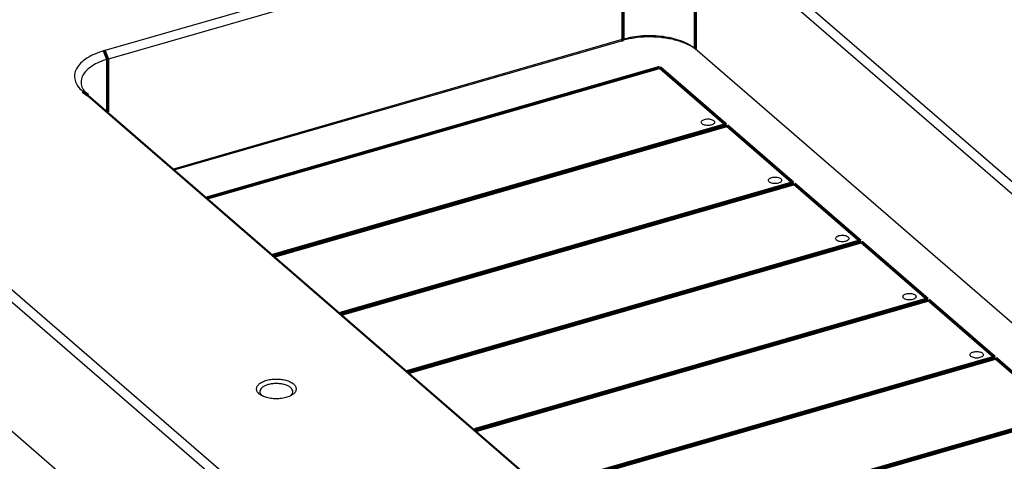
# Model space of a CAD drawing. Header units: inches. Extents: x -28 to 813, y -36 to 558.
# Tile 49 of 93: x 257 to 332, y 398 to 432. Entities that reach past the tile are written whole.
import ezdxf

# ---------------------------------------------------------------- set-up
doc = ezdxf.new("R2010")
doc.units = ezdxf.units.IN

# ---------------------------------------------------------------- blocks, each defined once
blk = doc.blocks.new('N2605-96570_pcb__1', base_point=(77.77, 195.798))
at = {"color": 3, "linetype": 'Continuous', "const_width": 0.25}
for points in [[(271.62, 418.345), (305.863, 428.231)], [(305.863, 428.231), (310.863, 423.9)], [(310.863, 423.9), (276.62, 414.015)], [(276.7, 413.946), (310.943, 423.831)], [(310.943, 423.831), (315.943, 419.501)], [(315.943, 419.501), (281.7, 409.616)], [(281.78, 409.547), (316.023, 419.432)], [(316.023, 419.432), (321.023, 415.102)], [(321.023, 415.102), (286.78, 405.216)], [(286.86, 405.147), (321.103, 415.032)], [(321.103, 415.032), (326.103, 410.702)], [(326.103, 410.702), (291.86, 400.817)], [(291.94, 400.748), (326.183, 410.633)], [(326.183, 410.633), (331.183, 406.303)], [(331.183, 406.303), (296.94, 396.418)], [(297.02, 396.348), (331.263, 406.233)], [(331.263, 406.233), (336.263, 401.903)], [(336.263, 401.903), (302.02, 392.018)], [(302.1, 391.949), (336.343, 401.834)]]:
    blk.add_lwpolyline(points, dxfattribs=at)
at = {"color": 3, "linetype": 'Continuous'}
for points in [[(308.997, 424.083), (309.004, 424.053), (309.021, 423.985), (309.121, 423.912), (309.252, 423.86), (309.412, 423.832), (309.581, 423.832), (309.741, 423.86), (309.874, 423.912), (309.969, 423.985), (310.009, 424.083), (309.969, 424.182), (309.874, 424.254), (309.741, 424.307), (309.581, 424.335), (309.412, 424.335), (309.252, 424.307), (309.121, 424.254), (309.021, 424.182), (309.004, 424.114), (308.997, 424.083)], [(314.077, 419.684), (314.084, 419.654), (314.101, 419.585), (314.201, 419.513), (314.332, 419.46), (314.492, 419.433), (314.661, 419.433), (314.821, 419.46), (314.954, 419.513), (315.049, 419.585), (315.089, 419.684), (315.049, 419.783), (314.954, 419.855), (314.821, 419.908), (314.661, 419.935), (314.492, 419.935), (314.332, 419.908), (314.201, 419.855), (314.101, 419.783), (314.084, 419.714), (314.077, 419.684)], [(319.157, 415.285), (319.164, 415.254), (319.181, 415.186), (319.281, 415.114), (319.412, 415.061), (319.572, 415.033), (319.741, 415.033), (319.901, 415.061), (320.034, 415.114), (320.129, 415.186), (320.169, 415.285), (320.129, 415.383), (320.034, 415.456), (319.901, 415.508), (319.741, 415.536), (319.572, 415.536), (319.412, 415.508), (319.281, 415.456), (319.181, 415.383), (319.164, 415.315), (319.157, 415.285)], [(324.237, 410.885), (324.244, 410.855), (324.261, 410.787), (324.361, 410.714), (324.492, 410.662), (324.652, 410.634), (324.821, 410.634), (324.981, 410.662), (325.114, 410.714), (325.209, 410.787), (325.249, 410.885), (325.209, 410.984), (325.114, 411.056), (324.981, 411.109), (324.821, 411.136), (324.652, 411.136), (324.492, 411.109), (324.361, 411.056), (324.261, 410.984), (324.244, 410.915), (324.237, 410.885)], [(329.317, 406.486), (329.324, 406.456), (329.341, 406.387), (329.441, 406.315), (329.572, 406.262), (329.732, 406.234), (329.901, 406.234), (330.061, 406.262), (330.194, 406.315), (330.289, 406.387), (330.329, 406.486), (330.289, 406.584), (330.194, 406.657), (330.061, 406.709), (329.901, 406.737), (329.732, 406.737), (329.572, 406.709), (329.441, 406.657), (329.341, 406.584), (329.324, 406.516), (329.317, 406.486)]]:
    blk.add_open_spline(points, degree=3, knots=[0, 0, 0, 0, 0.090666, 0.205523, 0.349779, 0.515635, 0.689283, 0.855139, 0.999394, 1.114251, 1.204917, 1.295583, 1.410441, 1.554696, 1.720552, 1.8942, 2.060056, 2.204311, 2.319168, 2.409834, 2.409834, 2.409834, 2.409834], dxfattribs=at)
blk = doc.blocks.new('N2605-24170', base_point=(42.656, 167.422))
at = {"color": 7, "linetype": 'Continuous'}
for p, q in [((263.859, 429.499), (302.83, 440.749)), ((264.109, 428.85), (303.08, 440.1)), ((354.884, 399.236), (308.544, 439.368)), ((355.317, 399.794), (308.977, 439.926)), ((303.08, 430.357), (269.082, 420.543)), ((269.145, 420.489), (302.955, 430.249)), ((348.321, 395.177), (308.544, 429.625)), ((262.212, 426.426), (308.552, 386.294)), ((262.645, 426.118), (308.985, 385.986)), ((291.526, 381.379), (245.186, 421.511)), ((291.093, 380.821), (244.753, 420.953)), ((244.753, 411.21), (284.53, 376.762)), ((275.759, 403.398), (275.739, 403.419)), ((277.991, 403.411), (277.979, 403.399))]:
    blk.add_line(p, q, dxfattribs=at)
at = {"color": 3, "linetype": 'Continuous', "const_width": 0.25}
for points in [[(303.08, 440.1), (303.08, 430.357)], [(308.544, 439.368), (308.544, 429.625)], [(303.08, 430.357), (302.955, 430.249)], [(263.859, 429.499), (264.109, 428.85)], [(264.109, 428.85), (264.109, 424.85)], [(262.212, 426.426), (262.645, 426.118)]]:
    blk.add_lwpolyline(points, dxfattribs=at)
at = {"color": 7, "linetype": 'Continuous'}
for points, knots in [([(308.473, 429.688), (308.241, 429.82), (307.744, 430.101), (306.876, 430.354), (305.917, 430.514), (304.909, 430.55), (303.908, 430.479), (303.267, 430.324), (302.955, 430.249)], [0, 0, 0, 0, 0.799988, 1.707673, 2.692113, 3.713124, 4.726611, 5.689262, 5.689262, 5.689262, 5.689262]), ([(308.544, 429.625), (308.395, 429.737), (308.078, 429.976), (307.498, 430.232), (306.837, 430.437), (306.107, 430.571), (305.339, 430.634), (304.562, 430.62), (303.803, 430.538), (303.317, 430.417), (303.08, 430.357)], [0, 0, 0, 0, 0.556936, 1.188897, 1.886232, 2.632992, 3.409288, 4.19311, 4.961935, 5.694277, 5.694277, 5.694277, 5.694277]), ([(263.859, 429.499), (263.617, 429.421), (263.158, 429.272), (262.553, 428.952), (262.076, 428.582), (261.748, 428.164), (261.588, 427.708), (261.622, 427.239), (261.837, 426.79), (262.081, 426.553), (262.212, 426.426)], [0, 0, 0, 0, 0.761693, 1.445276, 2.043024, 2.559714, 3.018011, 3.459795, 3.933762, 4.475942, 4.475942, 4.475942, 4.475942]), ([(264.109, 428.85), (263.894, 428.78), (263.486, 428.648), (262.948, 428.363), (262.524, 428.034), (262.232, 427.663), (262.09, 427.257), (262.12, 426.841), (262.312, 426.442), (262.529, 426.231), (262.645, 426.118)], [0, 0, 0, 0, 0.67706, 1.28469, 1.816021, 2.275301, 2.682676, 3.075374, 3.496677, 3.978615, 3.978615, 3.978615, 3.978615]), ([(278.369, 403.903), (278.355, 403.976), (278.324, 404.138), (278.12, 404.332), (277.84, 404.488), (277.482, 404.598), (277.079, 404.655), (276.659, 404.655), (276.255, 404.598), (275.899, 404.488), (275.615, 404.332), (275.421, 404.138), (275.345, 403.903), (275.421, 403.668), (275.615, 403.473), (275.899, 403.318), (276.255, 403.207), (276.659, 403.15), (277.079, 403.15), (277.482, 403.207), (277.84, 403.318), (278.12, 403.473), (278.324, 403.668), (278.355, 403.829), (278.369, 403.903)], [0, 0, 0, 0, 0.219862, 0.48285, 0.805647, 1.182902, 1.596944, 2.023888, 2.43793, 2.815186, 3.137982, 3.400971, 3.620832, 3.840694, 4.103682, 4.426479, 4.803735, 5.217776, 5.644721, 6.058762, 6.436018, 6.758815, 7.021803, 7.241665, 7.241665, 7.241665, 7.241665]), ([(277.991, 403.411), (278.031, 403.46), (278.107, 403.551), (278.131, 403.733), (278.056, 403.904), (277.902, 404.05), (277.685, 404.168), (277.416, 404.256), (277.112, 404.306), (276.792, 404.316), (276.476, 404.289), (276.275, 404.234), (276.179, 404.207)], [0, 0, 0, 0, 0.185971, 0.3497, 0.521552, 0.726577, 0.973524, 1.258694, 1.571157, 1.896065, 2.21701, 2.518069, 2.518069, 2.518069, 2.518069]), ([(276.179, 404.207), (276.102, 404.178), (275.958, 404.124), (275.781, 404.005), (275.659, 403.867), (275.607, 403.71), (275.635, 403.547), (275.703, 403.463), (275.739, 403.419)], [0, 0, 0, 0, 0.245809, 0.457682, 0.635497, 0.788978, 0.938972, 1.108318, 1.108318, 1.108318, 1.108318])]:
    blk.add_open_spline(points, degree=3, knots=knots, dxfattribs=at)
blk = doc.blocks.new('N2605-64170', base_point=(42.656, 167.422))
blk.add_blockref('N2605-24170', (42.656, 167.422))
blk = doc.blocks.new('N2605-96570__120', base_point=(42.656, 167.422))
for name, p in [('N2605-64170', (42.656, 167.422)), ('N2605-96570_pcb__1', (77.77, 195.798))]:
    blk.add_blockref(name, p)
blk = doc.blocks.new('Gen1', base_point=(419.4, 356.4))
blk.add_blockref('N2605-96570__120', (42.656, 167.422))

msp = doc.modelspace()

# ---------------------------------------------------------------- block references
msp.add_blockref('Gen1', (419.4, 356.4))

doc.saveas('drawing.dxf')
